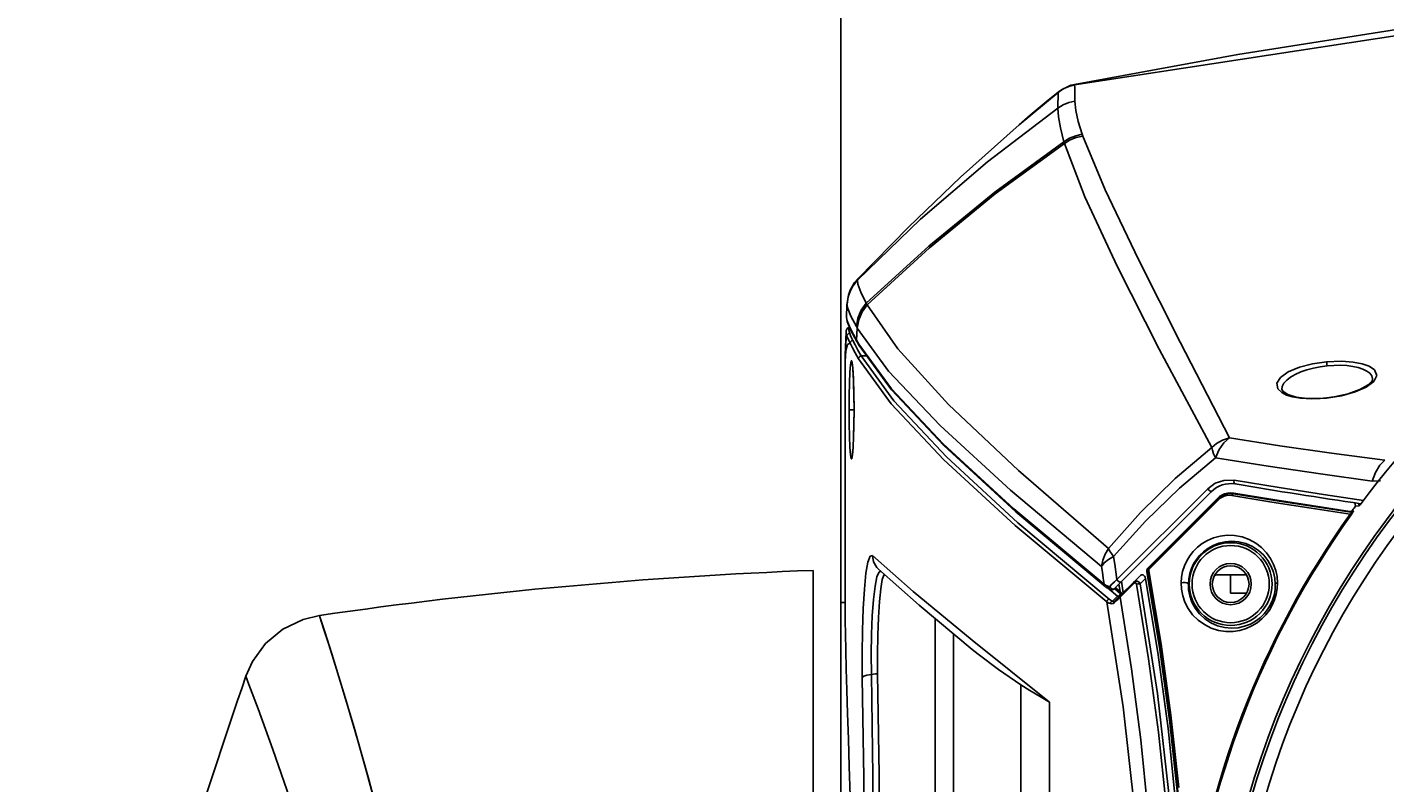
# Model space of a CAD drawing. Header units: inches. Extents: x 0 to 420, y 0 to 297.
# Tile 38 of 90: x 56 to 82, y 226 to 240. Entities that reach past the tile are written whole.
import ezdxf

# ---------------------------------------------------------------- set-up
doc = ezdxf.new("R2010")
doc.units = ezdxf.units.IN
doc.header["$LTSCALE"] = 23.1
doc.header["$MEASUREMENT"] = 0
doc.layers.get('0').update_dxf_attribs({"linetype": 'CONTINUOUS'})
doc.layers.add('AXES', color=7, linetype='CONTINUOUS')
doc.layers.add('DIM_PILOTEES', color=7, linetype='CONTINUOUS')
doc.styles.add('TEXTSTYLE_2', font='txt', dxfattribs={"width": 0.7})
doc.dimstyles.new('DIMSTYLE_1', dxfattribs={"dimtxt": 0.18, "dimasz": 3.5, "dimexe": 2, "dimexo": 0, "dimgap": 0.045, "dimtad": 1, "dimzin": 4, "dimdsep": 46, "dimtxsty": 'TEXTSTYLE_2', "dimblk": '_FILLED', "dimblk1": '_FILLED', "dimblk2": '_FILLED', "dimcen": 0.09, "dimazin": 1, "dimtp": 0.003937, "dimtm": 0.003937, "dimtfac": 1, "dimtdec": 0, "dimtofl": 0, "dimtmove": 0, "dimatfit": 3, "dimldrblk": '_FILLED', "dimfxl": 1, "dimtolj": 1, "dimtzin": 4, "dimarcsym": 0})

# ---------------------------------------------------------------- blocks, each defined once
blk = doc.blocks.new('_FILLED')
at = {"color": 0, "linetype": 'ByBlock'}
blk.add_solid([(0, 0), (-1, 0.142857), (-1, -0.142857)], dxfattribs=at)
blk = doc.blocks.new('*D1')
at = {"layer": 'DIM_PILOTEES', "color": 2, "linetype": 'Continuous'}
for p, q in [((43.619442, 240.74872), (41.664442, 240.74872)), ((94.359528, 240.74872), (43.619442, 240.74872)), ((43.664442, 240.74872), (43.664442, 196.682161)), ((43.664442, 152.615601), (43.664442, 196.682161)), ((43.619442, 152.615601), (41.664442, 152.615601)), ((92.032506, 152.615601), (43.619442, 152.615601))]:
    blk.add_line(p, q, dxfattribs=at)
at = {"layer": 'DIM_PILOTEES', "color": 2, "linetype": 'Continuous', "xscale": 3.5, "yscale": 3.5, "zscale": 3.5}
for p, rotation in [((43.664442, 240.74872), 90), ((43.664442, 152.615601), 270)]:
    blk.add_blockref('_FILLED', p, dxfattribs=dict(at, rotation=rotation))
blk = doc.blocks.new('*D3')
at = {"layer": 'DIM_PILOTEES', "color": 2, "linetype": 'Continuous'}
for p, q in [((71.488, 257.145954), (71.488, 259.100954)), ((117.218, 257.145954), (117.218, 259.100954)), ((71.488, 227.653605), (71.488, 257.145954)), ((71.488, 257.100954), (94.353, 257.100954)), ((117.218, 257.100954), (94.353, 257.100954)), ((117.218, 229.183605), (117.218, 257.145954))]:
    blk.add_line(p, q, dxfattribs=at)
at = {"layer": 'DIM_PILOTEES', "color": 2, "linetype": 'Continuous', "xscale": 3.5, "yscale": 3.5, "zscale": 3.5, "rotation": 180}
blk.add_blockref('_FILLED', (71.488, 257.100954), dxfattribs=at)
at = {"layer": 'DIM_PILOTEES', "color": 2, "linetype": 'Continuous', "xscale": 3.5, "yscale": 3.5, "zscale": 3.5}
blk.add_blockref('_FILLED', (117.218, 257.100954), dxfattribs=at)
blk = doc.blocks.new('neu')
at = {"color": 3, "linetype": 'Continuous'}
for p, q in [((81.960775, 239.715831), (75.821933, 238.776767)), ((82.415799, 239.899264), (78.84609, 239.342011)), ((78.84609, 239.342011), (75.822302, 238.786035)), ((75.518051, 238.63715), (75.610955, 238.700231)), ((75.518118, 238.63784), (75.611163, 238.701044)), ((75.755118, 238.769509), (75.576891, 238.686548)), ((75.610955, 238.700231), (75.713087, 238.747203)), ((75.611163, 238.701044), (75.71335, 238.748044)), ((75.713087, 238.747203), (75.821931, 238.776775)), ((75.71335, 238.748044), (75.821892, 238.777557)), ((75.822204, 238.786045), (75.755118, 238.769509)), ((75.823697, 238.723303), (75.821805, 238.776746)), ((75.822202, 238.786044), (75.821887, 238.777565)), ((75.821892, 238.777557), (75.821931, 238.776775)), ((75.825363, 238.622272), (75.823697, 238.723303)), ((74.794781, 238.036542), (75.518097, 238.637833)), ((75.297193, 238.461393), (75.001197, 238.212873)), ((75.518407, 238.643688), (75.297193, 238.461393)), ((75.518075, 238.637162), (75.511699, 238.343208)), ((75.518118, 238.63784), (75.518051, 238.63715)), ((75.518407, 238.643688), (75.518095, 238.637832)), ((75.576891, 238.686548), (75.518445, 238.643719)), ((75.608618, 238.404243), (75.714585, 238.448217)), ((75.714585, 238.448217), (75.826688, 238.473824)), ((75.826786, 238.473837), (75.825363, 238.622272)), ((75.826688, 238.473824), (75.842905, 238.302291)), ((74.207771, 237.350361), (75.511444, 238.343026)), ((75.001197, 238.212873), (74.793767, 238.03567)), ((75.511444, 238.343026), (75.52112, 238.181939)), ((75.511575, 238.343117), (75.608618, 238.404243)), ((75.842905, 238.302291), (75.888583, 238.097633)), ((74.793767, 238.03567), (73.707847, 237.06545)), ((75.52112, 238.181939), (75.55754, 237.977033)), ((75.55754, 237.977033), (75.624864, 237.722676)), ((75.888583, 238.097633), (75.962845, 237.85992)), ((75.624864, 237.722676), (74.343954, 236.790489)), ((75.624855, 237.722673), (75.728412, 237.788363)), ((75.624858, 237.722673), (75.635107, 237.688653)), ((75.635107, 237.688653), (75.739066, 237.754758)), ((75.728412, 237.788363), (75.84223, 237.834633)), ((75.739066, 237.754758), (75.853344, 237.801267)), ((75.84223, 237.834633), (75.962944, 237.859931)), ((75.853344, 237.801267), (75.97459, 237.826638)), ((75.97459, 237.826638), (75.962895, 237.859926)), ((75.97459, 237.826638), (76.388888, 236.828385)), ((75.635107, 237.688653), (74.352479, 236.754295)), ((75.635107, 237.688652), (76.011376, 236.70154)), ((72.967107, 236.286328), (74.207771, 237.350361)), ((73.707847, 237.06545), (72.744358, 236.141786)), ((74.343954, 236.790489), (73.119476, 235.789863)), ((74.352479, 236.754295), (73.132773, 235.75683)), ((76.011376, 236.70154), (76.609226, 235.417626)), ((76.388888, 236.828385), (77.005381, 235.537253)), ((71.797542, 235.159188), (72.967107, 236.286328)), ((72.744358, 236.141786), (71.806157, 235.183167)), ((73.119476, 235.789863), (71.962221, 234.73087)), ((73.132773, 235.75683), (71.978578, 234.700173)), ((77.005381, 235.537253), (77.775304, 234.006998)), ((71.806127, 235.183132), (71.747241, 235.112362)), ((71.79797, 235.161404), (71.806118, 235.183126)), ((71.806118, 235.183126), (71.806157, 235.183167)), ((76.609226, 235.417626), (77.39148, 233.876972)), ((71.697769, 235.027289), (71.630116, 234.865637)), ((71.667058, 234.971408), (71.634135, 234.879932)), ((71.698297, 235.029503), (71.634138, 234.879917)), ((71.747241, 235.112362), (71.667058, 234.971408)), ((71.797537, 235.159178), (71.697769, 235.027289)), ((71.797913, 235.161336), (71.698297, 235.029503)), ((71.797537, 235.159178), (71.797913, 235.161336)), ((71.797542, 235.159188), (71.808608, 235.079697)), ((71.808608, 235.079697), (71.86352, 234.936904)), ((71.86352, 234.936904), (71.962222, 234.730869)), ((71.604924, 234.69821), (71.596965, 234.470105)), ((71.604921, 234.698117), (71.618002, 234.630402)), ((71.611531, 234.77474), (71.604922, 234.698225)), ((71.606419, 234.709929), (71.604924, 234.69821)), ((71.625824, 234.849139), (71.606436, 234.709928)), ((71.625791, 234.84901), (71.611531, 234.77474)), ((71.630116, 234.865637), (71.625824, 234.849139)), ((71.634138, 234.879917), (71.630792, 234.868109)), ((71.962261, 234.730902), (71.867269, 234.602133)), ((71.974271, 234.708142), (71.879535, 234.579503)), ((71.978555, 234.700147), (71.883908, 234.571559)), ((71.966164, 234.723197), (71.962261, 234.730902)), ((71.97036, 234.715813), (71.966164, 234.723197)), ((71.974271, 234.708142), (71.97036, 234.715813)), ((71.978555, 234.700147), (71.974269, 234.708145)), ((72.545653, 233.886542), (71.978554, 234.700147)), ((71.596928, 234.464858), (71.610311, 234.389838)), ((71.596935, 234.464681), (71.596965, 234.470105)), ((71.609975, 234.400525), (71.596935, 234.464681)), ((71.618002, 234.630402), (71.676037, 234.491789)), ((71.676037, 234.491789), (71.778922, 234.2959)), ((71.804917, 234.454646), (71.778919, 234.2959)), ((71.817347, 234.432267), (71.791375, 234.273821)), ((71.821772, 234.424406), (71.795807, 234.266059)), ((71.867269, 234.602133), (71.804917, 234.454646)), ((71.879535, 234.579503), (71.817347, 234.432267)), ((71.883908, 234.571559), (71.821772, 234.424406)), ((71.672031, 234.253382), (71.609975, 234.400525)), ((71.610311, 234.389838), (71.673206, 234.237289)), ((71.783441, 234.045715), (71.672031, 234.253382)), ((71.673206, 234.237289), (71.79, 234.018652)), ((71.791375, 234.273821), (71.778919, 234.2959)), ((71.791381, 234.273821), (71.783441, 234.045715)), ((71.795807, 234.266059), (71.79137, 234.273817)), ((71.795798, 234.265887), (72.375737, 233.471518)), ((71.789967, 234.01871), (71.783421, 234.045767)), ((71.783421, 234.045767), (71.811068, 233.997616)), ((71.789967, 234.01871), (71.801074, 233.999292)), ((71.808844, 233.999908), (71.79, 234.018652)), ((71.801074, 233.999292), (71.821166, 233.964376)), ((71.811068, 233.997616), (71.825518, 233.972643)), ((71.821166, 233.964376), (71.832213, 233.945285)), ((71.832194, 233.945317), (71.825518, 233.972643)), ((71.825518, 233.972643), (72.42774, 233.145123)), ((71.832194, 233.945317), (72.427599, 233.124271)), ((77.775304, 234.006998), (78.691633, 232.232569)), ((73.488303, 232.85453), (72.545653, 233.886542)), ((77.39148, 233.876972), (78.361829, 232.058419)), ((72.375737, 233.471518), (73.331215, 232.461476)), ((79.781335, 233.455537), (79.637054, 233.353049)), ((79.985641, 233.542191), (79.781335, 233.455537)), ((79.911016, 233.409998), (80.013546, 233.455588)), ((80.226428, 233.605925), (79.985641, 233.542191)), ((80.013546, 233.455588), (80.126666, 233.494673)), ((80.126666, 233.494673), (80.247189, 233.526638)), ((80.49063, 233.644773), (80.226428, 233.605925)), ((80.247189, 233.526638), (80.371985, 233.551096)), ((80.371985, 233.551096), (80.498, 233.567862)), ((80.768221, 233.655317), (80.49063, 233.644773)), ((80.49237, 233.627175), (80.49063, 233.644773)), ((80.494961, 233.600126), (80.49237, 233.627175)), ((80.498, 233.567862), (80.494961, 233.600126)), ((80.498, 233.567862), (80.623311, 233.576982)), ((80.623311, 233.576982), (80.746205, 233.578438)), ((80.746205, 233.578438), (80.864146, 233.572169)), ((80.985002, 233.639492), (80.768221, 233.655317)), ((80.864146, 233.572169), (80.974571, 233.558216)), ((80.974571, 233.558216), (81.074953, 233.536724)), ((81.14983, 233.607552), (80.985002, 233.639492)), ((81.074953, 233.536724), (81.16286, 233.507924)), ((81.279282, 233.561198), (81.14983, 233.607552)), ((81.16286, 233.507924), (81.235855, 233.472162)), ((81.235855, 233.472162), (81.291432, 233.430027)), ((81.377159, 233.494507), (81.279282, 233.561198)), ((81.291432, 233.430027), (81.327356, 233.382366)), ((81.419948, 233.39001), (81.377159, 233.494507)), ((79.637054, 233.353049), (79.570401, 233.247002)), ((79.570401, 233.247002), (79.585406, 233.145597)), ((79.66038, 233.133172), (79.668337, 233.186623)), ((79.668337, 233.186623), (79.698686, 233.245377)), ((79.698686, 233.245377), (79.750678, 233.303424)), ((79.750678, 233.303424), (79.822368, 233.358854)), ((79.822368, 233.358854), (79.911016, 233.409998)), ((81.017991, 233.084138), (81.22523, 233.175542)), ((81.261894, 233.215985), (81.108418, 233.128845)), ((81.22523, 233.175542), (81.365895, 233.281379)), ((81.333502, 233.290888), (81.261894, 233.215985)), ((81.327356, 233.382366), (81.341879, 233.330324)), ((81.341781, 233.31243), (81.333502, 233.290888)), ((81.342059, 233.317564), (81.341781, 233.312444)), ((81.341879, 233.330324), (81.342059, 233.317564)), ((81.365895, 233.281379), (81.419948, 233.39001)), ((72.427599, 233.124271), (73.396464, 232.090112)), ((72.42774, 233.145123), (73.388382, 232.122284)), ((79.585406, 233.145597), (79.6584, 233.073276)), ((79.6584, 233.073276), (79.749747, 233.027165)), ((79.66041, 233.132368), (79.66038, 233.133172)), ((79.682801, 233.090859), (79.66041, 233.13238)), ((79.769828, 233.035679), (79.682801, 233.090859)), ((79.749747, 233.027165), (79.85952, 232.993565)), ((79.923834, 232.989513), (79.769828, 233.035679)), ((79.85952, 232.993565), (80.003801, 232.9684)), ((80.130974, 232.964475), (79.923834, 232.989513)), ((80.003801, 232.9684), (80.212374, 232.955718)), ((80.372173, 232.965483), (80.130974, 232.964475)), ((80.212374, 232.955718), (80.489547, 232.969663)), ((80.489089, 232.975045), (80.372173, 232.965483)), ((80.629939, 232.99388), (80.489089, 232.975045)), ((80.489089, 232.975045), (80.489547, 232.969663)), ((80.489547, 232.969663), (80.766596, 233.014034)), ((80.888062, 233.050496), (80.629939, 232.99388)), ((80.766596, 233.014034), (81.017991, 233.084138)), ((81.108418, 233.128845), (80.888062, 233.050496)), ((74.781211, 231.62959), (73.488303, 232.85453)), ((73.331215, 232.461476), (74.63697, 231.262391)), ((78.453527, 232.12983), (78.563998, 232.189944)), ((78.563998, 232.189944), (78.691629, 232.232568)), ((78.587342, 232.142036), (78.691629, 232.232568)), ((79.62261, 232.089124), (78.691606, 232.232621)), ((73.388382, 232.122284), (74.694791, 230.918938)), ((73.396464, 232.090112), (74.730291, 230.861372)), ((77.683818, 231.479198), (78.361834, 232.058415)), ((78.361829, 232.058419), (78.453527, 232.12983)), ((78.361834, 232.058415), (78.373969, 232.003599)), ((78.373969, 232.003599), (78.396633, 231.939241)), ((78.396633, 231.939241), (78.429375, 231.866742)), ((78.429375, 231.866742), (78.498192, 232.017372)), ((78.498192, 232.017372), (78.587342, 232.142036)), ((80.582591, 231.950828), (79.62261, 232.089124)), ((81.569444, 231.818394), (80.582591, 231.950828)), ((77.764149, 231.303039), (78.429467, 231.866807)), ((78.429467, 231.866807), (79.408502, 231.709703)), ((79.408502, 231.709703), (80.379714, 231.565619)), ((81.398028, 231.595027), (81.477691, 231.726468)), ((81.477691, 231.726468), (81.569439, 231.818446)), ((76.448436, 230.184754), (74.781211, 231.62959)), ((77.045077, 230.853639), (77.683818, 231.479198)), ((78.428954, 231.393057), (78.58699, 231.44628)), ((78.58699, 231.44628), (78.777756, 231.447314)), ((78.773581, 231.4147), (78.77771, 231.447321)), ((78.781917, 231.389095), (78.773581, 231.4147)), ((79.610043, 231.311379), (78.777756, 231.447314)), ((80.379714, 231.565619), (81.336446, 231.434085)), ((81.336446, 231.434085), (81.481167, 231.439948)), ((81.336492, 231.434086), (81.398028, 231.595027)), ((81.481167, 231.439948), (81.491288, 231.443564)), ((74.63697, 231.262391), (76.320101, 229.852872)), ((76.553079, 229.437175), (78.352376, 231.236471)), ((78.287963, 231.290352), (76.606428, 229.608817)), ((77.134788, 230.692391), (77.764149, 231.303039)), ((78.287963, 231.290352), (78.428954, 231.393057)), ((78.305036, 231.270208), (78.287963, 231.290352)), ((78.325404, 231.251029), (78.305036, 231.270208)), ((78.34297, 231.238477), (78.325404, 231.251029)), ((78.352376, 231.236471), (78.34297, 231.238477)), ((78.796808, 231.378914), (78.781917, 231.389095)), ((80.433244, 231.182678), (79.610043, 231.311379)), ((81.174369, 231.071561), (80.433244, 231.182678)), ((74.694791, 230.918938), (76.369081, 229.520477)), ((81.087188, 231.007562), (81.096285, 230.97476)), ((74.730291, 230.861372), (76.385344, 229.478944)), ((76.448432, 230.184757), (77.045077, 230.853639)), ((76.544346, 230.037241), (77.134788, 230.692391)), ((76.386973, 230.080899), (76.448432, 230.184757)), ((76.448432, 230.184757), (76.47057, 230.141759)), ((76.320101, 229.852872), (76.343744, 229.969094)), ((76.320101, 229.852872), (76.372424, 229.918494)), ((76.343744, 229.969094), (76.386973, 230.080899)), ((76.372424, 229.918494), (76.448016, 229.980712)), ((76.448016, 229.980712), (76.544343, 230.037226)), ((76.47057, 230.141759), (76.502719, 230.09227)), ((76.502719, 230.09227), (76.544343, 230.037226)), ((76.565476, 229.89492), (76.544346, 230.037241)), ((76.58617, 229.752112), (76.565476, 229.89492)), ((76.320101, 229.852872), (76.336666, 229.742608)), ((76.336666, 229.742608), (76.352994, 229.631808)), ((76.606428, 229.608817), (76.58617, 229.752112)), ((76.352994, 229.631808), (76.369081, 229.520477)), ((76.373908, 229.492976), (76.369081, 229.520477)), ((76.369081, 229.520477), (76.394029, 229.505354)), ((76.385263, 229.479009), (76.373908, 229.492976)), ((76.385263, 229.479009), (76.400157, 229.467695)), ((76.385338, 229.478949), (76.385263, 229.479009)), ((76.392131, 229.474471), (76.385338, 229.478949)), ((76.417293, 229.469432), (76.392131, 229.474471)), ((76.394029, 229.505354), (76.422839, 229.490871)), ((76.400157, 229.467695), (76.468567, 229.427314)), ((76.417293, 229.469432), (76.441067, 229.452173)), ((76.422839, 229.490871), (76.45516, 229.477144)), ((76.441067, 229.452173), (76.468193, 229.435779)), ((76.456304, 229.446307), (76.45516, 229.477144)), ((76.462147, 229.475856), (76.45516, 229.477144)), ((76.472729, 229.425519), (76.456304, 229.446307)), ((76.469024, 229.477421), (76.462147, 229.475856)), ((76.468567, 229.427314), (76.476297, 229.423576)), ((76.475414, 229.481867), (76.469024, 229.477421)), ((76.476288, 229.42358), (76.472729, 229.425519)), ((76.475415, 229.481867), (76.514221, 229.519803)), ((76.487933, 229.457122), (76.475415, 229.481867)), ((76.4767, 229.423387), (76.476288, 229.42358)), ((76.4767, 229.423387), (76.509524, 229.417106)), ((76.498174, 229.420395), (76.4767, 229.423387)), ((76.509908, 229.43803), (76.487933, 229.457122)), ((76.498174, 229.420395), (76.518329, 229.419689)), ((76.509524, 229.417106), (76.546382, 229.431257)), ((76.534214, 229.43049), (76.509908, 229.43803)), ((76.514221, 229.519803), (76.558317, 229.562535)), ((76.518329, 229.419689), (76.537054, 229.425498)), ((76.552899, 229.436997), (76.534214, 229.43049)), ((76.537054, 229.425498), (76.553079, 229.437175)), ((76.546382, 229.431257), (76.552898, 229.436997)), ((76.553079, 229.437175), (76.552899, 229.436997)), ((76.558317, 229.562535), (76.606428, 229.608817)), ((76.623951, 229.586408), (76.606428, 229.608817)), ((76.645477, 229.567383), (76.623951, 229.586408)), ((76.663399, 229.557448), (76.645477, 229.567383)), ((76.673808, 229.557904), (76.663399, 229.557448))]:
    blk.add_line(p, q, dxfattribs=at)
at = {"color": 7, "linetype": 'Continuous'}
for p, q in [((71.587456, 234.198008), (71.577641, 233.916909)), ((71.587534, 234.199917), (71.587454, 234.198006)), ((71.587456, 234.198006), (71.587626, 234.187893)), ((71.58933, 234.215666), (71.587534, 234.199917)), ((71.587626, 234.187893), (71.592275, 234.1579)), ((71.591699, 234.225632), (71.58933, 234.215666)), ((71.600442, 234.247976), (71.59163, 234.225395)), ((71.59163, 234.225394), (71.591699, 234.225632)), ((71.591699, 234.225632), (71.59676, 234.23727)), ((71.59676, 234.23727), (71.615017, 234.255362)), ((71.621258, 234.27263), (71.600442, 234.247976)), ((71.615017, 234.255362), (71.640608, 234.262258)), ((71.6544, 234.2836), (71.621258, 234.27263)), ((71.638495, 234.238904), (71.640626, 234.262225)), ((71.643249, 234.20702), (71.638495, 234.238904)), ((71.640626, 234.262225), (71.645019, 234.274117)), ((71.654922, 234.166493), (71.643249, 234.20702)), ((71.645019, 234.274117), (71.649831, 234.281233)), ((71.649831, 234.281233), (71.654262, 234.283237)), ((71.579245, 233.952856), (71.577641, 233.916909)), ((71.58846, 234.049391), (71.579245, 233.952856)), ((71.583004, 233.852044), (71.612282, 233.964835)), ((71.603936, 234.117479), (71.58846, 234.049391)), ((71.592275, 234.1579), (71.603936, 234.117479)), ((71.603928, 234.117464), (71.618269, 234.07934)), ((71.603934, 234.117482), (71.611045, 234.141638)), ((71.611045, 234.141638), (71.629295, 234.159703)), ((71.612282, 233.964835), (71.661004, 233.987961)), ((71.618269, 234.07934), (71.637437, 234.036165)), ((71.629295, 234.159703), (71.654873, 234.166612)), ((71.637437, 234.036165), (71.660992, 233.98796)), ((71.669257, 234.129182), (71.654922, 234.166493)), ((71.660997, 233.987979), (71.667562, 234.012766)), ((71.661004, 233.987961), (71.704841, 233.904518)), ((71.667562, 234.012766), (71.685855, 234.031528)), ((71.688291, 234.086574), (71.669257, 234.129182)), ((71.685855, 234.031528), (71.711949, 234.038794)), ((71.712102, 234.038522), (71.688291, 234.086574)), ((71.75578, 233.955258), (71.712102, 234.038522)), ((71.808374, 233.859516), (71.75578, 233.955258)), ((71.573007, 233.65004), (71.583004, 233.852044)), ((71.573867, 233.763675), (71.573016, 233.659753)), ((71.577638, 233.916895), (71.573867, 233.763675)), ((71.704841, 233.904518), (71.757473, 233.808856)), ((71.757473, 233.808856), (71.818871, 233.700972)), ((71.869728, 233.751596), (71.808374, 233.859516)), ((71.818859, 233.700996), (71.825505, 233.725608)), ((71.818871, 233.700972), (72.423732, 232.867548)), ((71.825505, 233.725608), (71.84376, 233.744274)), ((71.84376, 233.744274), (71.869725, 233.751596)), ((72.473363, 232.91897), (71.869725, 233.751596)), ((71.869725, 233.751596), (71.972676, 233.751596)), ((71.573016, 233.659743), (71.573002, 228.84473)), ((71.651119, 233.251447), (71.65831, 233.448995)), ((71.65831, 233.448995), (71.66804, 233.590425)), ((71.66804, 233.590425), (71.679899, 233.663865)), ((71.679899, 233.663865), (71.692919, 233.661663)), ((71.692919, 233.661663), (71.706042, 233.584779)), ((71.698459, 233.62533), (71.700105, 233.61768)), ((71.698522, 233.62512), (71.698459, 233.62533)), ((71.700105, 233.61768), (71.703104, 233.599229)), ((71.703104, 233.599229), (71.706663, 233.57109)), ((71.706042, 233.584779), (71.717843, 233.442854)), ((71.706663, 233.57109), (71.710547, 233.532711)), ((71.710547, 233.532711), (71.714641, 233.482887)), ((71.714641, 233.482887), (71.718832, 233.420187)), ((71.717843, 233.442854), (71.727325, 233.247472)), ((71.718832, 233.420187), (71.723004, 233.342813)), ((71.646701, 233.012073), (71.651119, 233.251447)), ((71.723004, 233.342813), (71.727006, 233.248576)), ((71.727006, 233.248576), (71.730622, 233.134981)), ((71.727325, 233.247472), (71.733559, 233.011174)), ((71.645232, 232.753605), (71.646701, 233.012073)), ((71.730622, 233.134981), (71.733536, 232.999402)), ((71.733536, 232.999402), (71.735286, 232.839245)), ((71.733559, 233.011174), (71.735731, 232.753605)), ((73.448251, 231.879353), (72.473363, 232.91897)), ((71.646711, 232.49423), (71.645232, 232.753605)), ((71.645232, 232.753605), (71.735731, 232.753605)), ((71.735731, 232.753605), (71.733541, 232.494968)), ((71.735339, 232.67811), (71.733889, 232.530422)), ((71.735286, 232.839245), (71.735524, 232.753605)), ((71.735524, 232.753605), (71.735339, 232.67811)), ((72.423732, 232.867548), (73.399979, 231.827615)), ((71.733889, 232.530422), (71.731397, 232.402536)), ((73.399979, 231.827615), (74.722632, 230.609643)), ((74.770209, 230.660805), (73.448251, 231.879353)), ((78.562306, 231.165549), (78.482325, 231.106658)), ((78.551164, 231.174861), (78.508846, 231.14773)), ((78.598878, 231.196122), (78.551164, 231.174861)), ((78.555366, 231.136511), (78.594852, 231.153964)), ((78.652643, 231.197156), (78.562306, 231.165549)), ((78.594852, 231.153964), (78.638276, 231.165404)), ((78.651674, 231.210274), (78.598878, 231.196122)), ((78.638276, 231.165404), (78.684631, 231.169712)), ((78.708632, 231.215818), (78.651674, 231.210274)), ((78.757495, 231.200275), (78.652643, 231.197156)), ((78.684631, 231.169712), (78.732688, 231.165961)), ((78.769295, 231.211192), (78.708632, 231.215818)), ((78.741552, 231.183927), (78.732597, 231.165968)), ((78.732688, 231.165961), (79.473323, 231.045052)), ((78.753773, 231.195557), (78.741552, 231.183927)), ((78.767169, 231.198855), (78.753773, 231.195557)), ((78.766997, 231.198883), (78.757495, 231.200275)), ((78.767001, 231.198881), (78.768875, 231.211225)), ((79.530761, 231.074327), (78.767001, 231.198881)), ((79.494326, 231.092496), (78.768875, 231.211225)), ((77.182902, 229.826581), (78.472584, 231.116263)), ((78.482325, 231.106658), (77.197903, 229.821832)), ((77.204035, 229.801341), (78.490618, 231.088326)), ((78.508846, 231.14773), (78.472584, 231.116263)), ((78.482325, 231.106658), (78.472584, 231.116263)), ((78.482325, 231.106658), (78.482242, 231.102959)), ((78.482242, 231.102959), (78.485082, 231.09668)), ((78.485082, 231.09668), (78.49061, 231.088336)), ((78.490618, 231.088326), (78.520487, 231.114223)), ((78.520487, 231.114223), (78.555366, 231.136511)), ((79.473323, 231.045052), (80.206256, 230.9299)), ((80.212821, 230.979166), (79.494326, 231.092496)), ((80.257041, 230.960286), (79.530761, 231.074327)), ((80.206256, 230.9299), (80.928625, 230.820501)), ((80.921596, 230.871418), (80.212821, 230.979166)), ((80.940991, 230.856723), (80.257041, 230.960286)), ((81.027993, 230.970209), (81.011183, 231.030566)), ((81.027993, 230.970209), (81.091559, 230.973449)), ((81.091559, 230.973449), (81.09798, 230.979281)), ((81.09798, 230.979281), (81.111429, 230.995321)), ((81.111429, 230.995321), (81.12995, 231.019421)), ((76.464698, 229.244572), (74.770209, 230.660805)), ((80.921596, 230.871418), (80.940991, 230.856723)), ((80.936956, 230.87135), (80.921597, 230.871428)), ((80.942721, 230.834534), (80.928622, 230.820501)), ((80.946292, 230.807861), (80.928639, 230.820521)), ((80.950584, 230.875235), (80.936956, 230.87135)), ((80.959221, 230.857766), (80.940992, 230.856732)), ((80.940995, 230.856731), (80.948187, 230.852653)), ((80.948921, 230.845459), (80.942721, 230.834534)), ((80.946292, 230.807861), (80.965785, 230.835835)), ((80.948187, 230.852653), (80.948921, 230.845459)), ((80.961793, 230.882113), (80.950584, 230.875235)), ((80.975697, 230.865009), (80.959221, 230.857766)), ((80.970402, 230.891227), (80.961793, 230.882113)), ((80.965785, 230.835835), (80.979308, 230.856797)), ((80.970402, 230.891227), (80.988587, 230.877446)), ((80.988587, 230.877446), (80.975697, 230.865009)), ((80.979308, 230.856797), (80.987214, 230.871123)), ((80.987214, 230.871123), (80.988659, 230.877545)), ((74.722632, 230.609643), (76.41634, 229.195326)), ((78.520101, 230.413885), (78.397702, 230.38126)), ((78.651008, 230.429095), (78.520101, 230.413885)), ((78.787212, 230.424386), (78.651008, 230.429095)), ((78.924146, 230.398183), (78.787212, 230.424386)), ((79.056622, 230.350405), (78.924146, 230.398183)), ((78.097106, 230.206153), (78.020239, 230.129454)), ((78.18567, 230.27498), (78.097106, 230.206153)), ((78.285944, 230.334083), (78.18567, 230.27498)), ((78.209744, 230.123463), (78.292351, 230.185632)), ((78.397702, 230.38126), (78.285944, 230.334083)), ((78.292351, 230.185632), (78.386518, 230.238774)), ((78.386518, 230.238774), (78.492218, 230.280507)), ((78.492218, 230.280507), (78.608461, 230.307877)), ((78.608461, 230.307877), (78.733128, 230.317789)), ((78.733128, 230.317789), (78.862484, 230.307548)), ((78.862484, 230.307548), (78.991694, 230.275605)), ((78.991694, 230.275605), (79.115112, 230.222159)), ((79.179056, 230.282977), (79.056622, 230.350405)), ((79.115112, 230.222159), (79.227572, 230.149189)), ((79.287202, 230.199329), (79.179056, 230.282977)), ((79.227572, 230.149189), (79.324817, 230.060255)), ((79.378634, 230.103431), (79.287202, 230.199329)), ((77.900053, 229.956585), (77.856006, 229.860605)), ((77.95475, 230.046165), (77.900053, 229.956585)), ((78.020239, 230.129454), (77.95475, 230.046165)), ((77.986581, 229.811627), (78.027247, 229.897977)), ((78.027247, 229.897977), (78.077753, 229.978791)), ((78.077753, 229.978791), (78.138385, 230.054108)), ((78.138385, 230.054108), (78.209744, 230.123463)), ((79.324817, 230.060255), (79.40422, 229.959723)), ((79.452455, 229.999079), (79.378634, 230.103431)), ((79.40422, 229.959723), (79.464649, 229.852273)), ((79.508921, 229.889245), (79.452455, 229.999079)), ((77.033635, 229.677315), (76.563408, 229.207087)), ((77.033635, 229.677315), (77.046514, 229.687627)), ((77.046514, 229.687627), (77.060293, 229.693877)), ((77.060293, 229.693877), (77.074795, 229.695864)), ((77.074795, 229.695864), (77.089597, 229.693112)), ((77.089597, 229.693112), (77.10426, 229.684961)), ((77.10426, 229.684961), (77.117782, 229.670879)), ((77.117782, 229.670879), (77.128864, 229.650875)), ((77.128864, 229.650875), (77.136192, 229.625487)), ((77.159676, 229.780529), (77.16772, 229.805703)), ((77.160153, 229.753258), (77.159676, 229.780529)), ((77.160153, 229.753258), (77.174894, 229.7486)), ((77.160153, 229.753257), (77.394066, 228.357253)), ((77.16772, 229.805703), (77.182901, 229.826581)), ((77.182512, 229.800326), (77.174604, 229.77524)), ((77.174604, 229.77524), (77.174894, 229.7486)), ((77.174894, 229.748599), (77.176738, 229.75659)), ((77.174894, 229.7486), (77.258438, 229.277805)), ((77.176738, 229.75659), (77.183592, 229.76464)), ((77.197902, 229.821832), (77.182512, 229.800326)), ((77.182901, 229.826581), (77.197902, 229.821832)), ((77.183592, 229.76464), (77.194916, 229.771965)), ((77.194699, 229.782684), (77.197858, 229.792786)), ((77.194916, 229.771964), (77.194699, 229.782684)), ((77.422752, 228.412039), (77.194916, 229.771964)), ((77.197901, 229.821831), (77.197006, 229.81735)), ((77.197006, 229.81735), (77.199083, 229.810359)), ((77.197858, 229.792786), (77.204035, 229.801341)), ((77.199083, 229.810359), (77.204035, 229.801341)), ((77.803025, 229.654597), (77.795286, 229.548177)), ((77.823402, 229.759345), (77.803025, 229.654597)), ((77.856006, 229.860605), (77.823402, 229.759345)), ((77.93662, 229.623757), (77.956132, 229.720026)), ((77.956132, 229.720026), (77.986581, 229.811627)), ((79.0053, 229.693605), (78.458, 229.693605)), ((78.713, 229.693605), (78.713, 229.353605)), ((79.464649, 229.852273), (79.506536, 229.741759)), ((79.506536, 229.741759), (79.531075, 229.631276)), ((79.548681, 229.776343), (79.508921, 229.889245)), ((79.572559, 229.662203), (79.548681, 229.776343)), ((79.581335, 229.548177), (79.572559, 229.662203)), ((76.463525, 229.43029), (76.618851, 229.300633)), ((76.66723, 229.349896), (76.564292, 229.435893)), ((76.579682, 229.454619), (76.663661, 229.384089)), ((76.663661, 229.384088), (76.640614, 229.52471)), ((76.663505, 229.280548), (76.925211, 229.542253)), ((76.691123, 229.575218), (76.703021, 229.491901)), ((76.703021, 229.491901), (76.720724, 229.364404)), ((76.918463, 229.558943), (76.919903, 229.563583)), ((76.920352, 229.551508), (76.918463, 229.558943)), ((76.919903, 229.563583), (76.949829, 229.580858)), ((76.92541, 229.541934), (76.920352, 229.551508)), ((76.925211, 229.542253), (76.937651, 229.549326)), ((76.937651, 229.549326), (76.949979, 229.547609)), ((76.949829, 229.580858), (76.98364, 229.58)), ((76.949979, 229.547609), (76.960296, 229.537844)), ((76.960296, 229.537844), (76.966467, 229.521418)), ((76.966467, 229.521418), (76.990266, 229.529496)), ((76.966467, 229.521418), (77.193557, 228.141306)), ((76.98364, 229.58), (77.015254, 229.561006)), ((76.990266, 229.529496), (77.016402, 229.531572)), ((77.015254, 229.561006), (77.037827, 229.526558)), ((77.016402, 229.531572), (77.037837, 229.526563)), ((77.037837, 229.526563), (77.136259, 229.62552)), ((77.357662, 227.497722), (77.037837, 229.526563)), ((77.369499, 228.211899), (77.136259, 229.62552)), ((77.831411, 229.552734), (77.795286, 229.548177)), ((77.795286, 229.548177), (77.801635, 229.4298)), ((77.801635, 229.4298), (77.824814, 229.308685)), ((77.868864, 229.55135), (77.831411, 229.552734)), ((77.899941, 229.545034), (77.868864, 229.55135)), ((77.920662, 229.535383), (77.899941, 229.545034)), ((77.928933, 229.523605), (77.920662, 229.535383)), ((77.928933, 229.523605), (77.93662, 229.623757)), ((77.934659, 229.415596), (77.928933, 229.523605)), ((77.956347, 229.303478), (77.934659, 229.415596)), ((79.534622, 229.420097), (79.516654, 229.320092)), ((79.531075, 229.631276), (79.539833, 229.523605)), ((79.539833, 229.523605), (79.534622, 229.420097)), ((79.539833, 229.523605), (79.545362, 229.533097)), ((79.545362, 229.533097), (79.559549, 229.541563)), ((79.558411, 229.335419), (79.576348, 229.441849)), ((79.559549, 229.541563), (79.581335, 229.548177)), ((79.576348, 229.441849), (79.581335, 229.548177)), ((71.488, 213.203605), (71.488, 229.183605)), ((73.92524, 228.481868), (72.833681, 229.387635)), ((76.41634, 229.195326), (76.423798, 229.218384)), ((76.41634, 229.195326), (76.720743, 227.249006)), ((76.41634, 229.195326), (76.435128, 229.183591)), ((76.423798, 229.218384), (76.441057, 229.236343)), ((76.435128, 229.183591), (76.456119, 229.172232)), ((76.441057, 229.236343), (76.464698, 229.244572)), ((76.456119, 229.172232), (76.479213, 229.161263)), ((76.482224, 229.231478), (76.464698, 229.244572)), ((76.479213, 229.161263), (76.487726, 229.182126)), ((76.479213, 229.161263), (76.50324, 229.155543)), ((76.502044, 229.218593), (76.482224, 229.231478)), ((76.487726, 229.182126), (76.503597, 229.198161)), ((76.524115, 229.205945), (76.502044, 229.218593)), ((76.50324, 229.155543), (76.534625, 229.162225)), ((76.503597, 229.198161), (76.524115, 229.205945)), ((76.618851, 229.300633), (76.524115, 229.205945)), ((76.533656, 229.198695), (76.524115, 229.205945)), ((76.547719, 229.197394), (76.533656, 229.198695)), ((76.534625, 229.162225), (76.560054, 229.180285)), ((76.563408, 229.207087), (76.547719, 229.197394)), ((76.558051, 229.190967), (76.559198, 229.200134)), ((76.560055, 229.180285), (76.558051, 229.190967)), ((76.559198, 229.200134), (76.563407, 229.207087)), ((76.560054, 229.180285), (76.591878, 229.211326)), ((76.591878, 229.211326), (76.626456, 229.24484)), ((76.618851, 229.300633), (76.641511, 229.308219)), ((76.635234, 229.298521), (76.618851, 229.300633)), ((76.626456, 229.24484), (76.663505, 229.280548)), ((76.650633, 229.301253), (76.635234, 229.298521)), ((76.641511, 229.308219), (76.659157, 229.325802)), ((76.664088, 229.30847), (76.650633, 229.301253)), ((76.657044, 229.297466), (76.65866, 229.302339)), ((76.658796, 229.28987), (76.657044, 229.297466)), ((76.663505, 229.280548), (76.658796, 229.28987)), ((76.659157, 229.325802), (76.66723, 229.349896)), ((76.876452, 227.952929), (76.663505, 229.280548)), ((76.669406, 229.317211), (76.663626, 229.307711)), ((76.67022, 229.347908), (76.663658, 229.384108)), ((76.674147, 229.317827), (76.663661, 229.384089)), ((76.663661, 229.384089), (76.704402, 229.351229)), ((76.668232, 229.349138), (76.66723, 229.349896)), ((76.669228, 229.348476), (76.668232, 229.349138)), ((76.67022, 229.347908), (76.669228, 229.348476)), ((76.67164, 229.330896), (76.669406, 229.317211)), ((76.67022, 229.347908), (76.67164, 229.330896)), ((77.258438, 229.277805), (77.339767, 228.789955)), ((77.824814, 229.308685), (77.866383, 229.187344)), ((77.866383, 229.187344), (77.927615, 229.068774)), ((77.995939, 229.190301), (77.956347, 229.303478)), ((78.054938, 229.079432), (77.995939, 229.190301)), ((78.713091, 229.353605), (79.005275, 229.353605)), ((79.486805, 229.224614), (79.445844, 229.134492)), ((79.484786, 229.132733), (79.527614, 229.231505)), ((79.516654, 229.320092), (79.486805, 229.224614)), ((79.527614, 229.231505), (79.558411, 229.335419)), ((72.944775, 229.132094), (73.924952, 228.314003)), ((77.927615, 229.068774), (78.008894, 228.957043)), ((78.008894, 228.957043), (78.109018, 228.856977)), ((78.133942, 228.975157), (78.054938, 229.079432)), ((78.231636, 228.882759), (78.133942, 228.975157)), ((79.258749, 228.900736), (79.174165, 228.83733)), ((79.33203, 228.972144), (79.258749, 228.900736)), ((79.290943, 228.877627), (79.366475, 228.955632)), ((79.394275, 229.050268), (79.33203, 228.972144)), ((79.366475, 228.955632), (79.431017, 229.040776)), ((79.445844, 229.134492), (79.394275, 229.050268)), ((79.431017, 229.040776), (79.484786, 229.132733)), ((73.237236, 228.887995), (73.237236, 221.771917)), ((77.339767, 228.789955), (77.42834, 228.218291)), ((78.109018, 228.856977), (78.225312, 228.773005)), ((78.225312, 228.773005), (78.353787, 228.70864)), ((78.344963, 228.807003), (78.231636, 228.882759)), ((78.469191, 228.75153), (78.344963, 228.807003)), ((78.353787, 228.70864), (78.489147, 228.666118)), ((78.598942, 228.718103), (78.469191, 228.75153)), ((78.489147, 228.666118), (78.625528, 228.645841)), ((78.728693, 228.706664), (78.598942, 228.718103)), ((78.625528, 228.645841), (78.758314, 228.646385)), ((78.853905, 228.715571), (78.728693, 228.706664)), ((78.758314, 228.646385), (78.883999, 228.665345)), ((78.9711, 228.742232), (78.853905, 228.715571)), ((78.883999, 228.665345), (79.000799, 228.700101)), ((79.078207, 228.783738), (78.9711, 228.742232)), ((79.000799, 228.700101), (79.107833, 228.74832)), ((79.174165, 228.83733), (79.078207, 228.783738)), ((79.107833, 228.74832), (79.204607, 228.808017)), ((79.204607, 228.808017), (79.290943, 228.877627)), ((73.579541, 228.602296), (73.579541, 221.756786)), ((75.354426, 227.337242), (73.92524, 228.481868)), ((77.604997, 227.091521), (77.422752, 228.412039)), ((74.032773, 228.227087), (73.924952, 228.314017)), ((74.413223, 227.939961), (74.032773, 228.227087)), ((77.193557, 228.141306), (77.37562, 226.781194)), ((77.552972, 226.844429), (77.369499, 228.211899)), ((77.394066, 228.357253), (77.579094, 227.008355)), ((77.42834, 228.218291), (77.525201, 227.531782)), ((74.827195, 227.658067), (74.413223, 227.939961)), ((77.048054, 226.636444), (76.876452, 227.952929)), ((74.827195, 221.551796), (74.827195, 227.658067)), ((74.99481, 227.553531), (74.827195, 227.658067)), ((75.170581, 227.446581), (74.99481, 227.553531)), ((75.354426, 227.337242), (75.170581, 227.446581)), ((77.584912, 225.482188), (77.357662, 227.497722)), ((77.525201, 227.531782), (77.583227, 227.080879)), ((75.354426, 227.337242), (75.354426, 222.077142)), ((76.720743, 227.249006), (76.936633, 225.312603)), ((77.579094, 227.008355), (77.726745, 225.637312)), ((77.583227, 227.080879), (77.644826, 226.559613)), ((77.751191, 225.754327), (77.604997, 227.091521)), ((77.37562, 226.781194), (77.516082, 225.433352)), ((77.694113, 225.496538), (77.552972, 226.844429))]:
    blk.add_line(p, q, dxfattribs=at)
for centre, radius in [((94.353, 221.193605), 15.917506), ((94.353, 221.193605), 15.86663), ((94.353, 221.193605), 15.625188), ((78.713, 229.523605), 0.766719), ((78.713, 229.523605), 0.71575), ((78.713, 229.523605), 0.3825), ((78.713, 229.523605), 0.34)]:
    blk.add_circle(centre, radius, dxfattribs=at)
for centre, radius, start, end in [((94.353, 221.193605), 16.474092, 36.615394, 143.384606), ((94.353, 221.193605), 16.526882, 143.732372, 144.072099), ((94.353, 221.193605), 16.519412, 144.354829, 173.706853), ((94.353, 221.193605), 16.497689, 144.354829, 173.706841), ((78.458, 229.608605), 0.085, 90, 123.8388)]:
    blk.add_arc(centre, radius, start, end, dxfattribs=at)
at = {"color": 3, "linetype": 'Continuous'}
for centre, radius, start, end in [((78.713, 230.875847), 0.51, 80.541194, 135), ((99.749965, 357.145424), 127.5, 260.541194, 261.601474)]:
    blk.add_arc(centre, radius, start, end, dxfattribs=at)
at = {"layer": 'AXES', "color": 7, "linetype": 'Continuous'}
blk.add_circle((94.353, 221.193605), 13.021605, dxfattribs=at)

msp = doc.modelspace()

# ---------------------------------------------------------------- linework, layer by layer
at = {"color": 7, "linetype": 'Continuous'}
for p, q in [((71.651107, 232.256214), (71.646711, 232.49423)), ((71.733541, 232.494968), (71.727181, 232.255839)), ((71.658282, 232.058788), (71.651107, 232.256214)), ((71.727181, 232.255839), (71.71745, 232.058198)), ((71.724629, 232.199772), (71.720806, 232.121487)), ((71.728222, 232.292884), (71.724629, 232.199772)), ((71.731397, 232.402536), (71.728222, 232.292884)), ((71.667948, 231.917715), (71.658282, 232.058788)), ((71.679531, 231.844426), (71.667948, 231.917715)), ((71.705448, 231.917284), (71.692416, 231.844077)), ((71.705622, 231.92721), (71.702344, 231.902835)), ((71.71745, 232.058198), (71.705448, 231.917284)), ((71.709217, 231.960431), (71.705622, 231.92721)), ((71.713002, 232.003143), (71.709217, 231.960431)), ((71.716894, 232.056405), (71.713002, 232.003143)), ((71.720806, 232.121487), (71.716894, 232.056405)), ((71.692416, 231.844077), (71.679531, 231.844426)), ((71.699684, 231.887366), (71.699137, 231.884745)), ((71.702344, 231.902835), (71.699684, 231.887366)), ((71.992596, 229.929417), (71.956447, 229.723206)), ((72.034128, 230.040865), (71.992596, 229.929417)), ((72.07927, 230.051158), (72.034128, 230.040865)), ((72.833681, 229.387635), (72.07927, 230.051158)), ((72.0793, 230.051131), (72.09885, 229.93449)), ((72.09885, 229.93449), (72.157297, 229.832313)), ((70.978001, 229.778555), (70.978, 229.778338)), ((70.978, 189.255375), (70.978, 229.778338)), ((71.956447, 229.723206), (71.92691, 229.43235)), ((72.12459, 229.48459), (72.160527, 229.658411)), ((72.157297, 229.832313), (72.186161, 229.801926)), ((72.160527, 229.658411), (72.202118, 229.751348)), ((72.186161, 229.801926), (72.190885, 229.797626)), ((72.186176, 229.801912), (72.944775, 229.132094)), ((72.202118, 229.751348), (72.234079, 229.759616)), ((72.293543, 229.700089), (72.259285, 229.608345)), ((72.299021, 229.702274), (72.293543, 229.700089)), ((71.92691, 229.43235), (71.90503, 229.074146)), ((72.095409, 229.239635), (72.12459, 229.48459)), ((72.229147, 229.438753), (72.204396, 229.200565)), ((72.259285, 229.608345), (72.229147, 229.438753)), ((71.488, 229.183605), (71.573, 229.183605)), ((72.073777, 228.937347), (72.095409, 229.239635)), ((72.204396, 229.200565), (72.185889, 228.906683)), ((61.830934, 228.942543), (61.530278, 228.870565)), ((61.850309, 228.882103), (61.831632, 228.942079)), ((61.845642, 228.897498), (61.831714, 228.942091)), ((61.90155, 228.721607), (61.845642, 228.897498)), ((71.90503, 229.074146), (71.891188, 228.666219)), ((72.060056, 228.592322), (72.073777, 228.937347)), ((72.185889, 228.906683), (72.17419, 228.574202)), ((61.155306, 228.690014), (60.83546, 228.423788)), ((61.530278, 228.870565), (61.155306, 228.690014)), ((61.923272, 228.655743), (61.850309, 228.882103)), ((62.00477, 228.405716), (61.90155, 228.721607)), ((62.059371, 228.233779), (61.923272, 228.655743)), ((71.575138, 228.595869), (71.573002, 228.84473)), ((71.891188, 228.666219), (71.885685, 228.230713)), ((60.83546, 228.423788), (60.589863, 228.087808)), ((62.148338, 227.948076), (62.00477, 228.405716)), ((71.581037, 228.297271), (71.575138, 228.595869)), ((72.054554, 228.222275), (72.060056, 228.592322)), ((72.17419, 228.574202), (72.169512, 228.220025)), ((62.23629, 227.661581), (62.059371, 228.233779)), ((71.590192, 227.951221), (71.581037, 228.297271)), ((71.885685, 228.230713), (71.888593, 227.793481)), ((72.057452, 227.848225), (72.054554, 228.222275)), ((72.169512, 228.220025), (72.171969, 227.862008)), ((60.589863, 228.087808), (60.467587, 227.814178)), ((62.327535, 227.360352), (62.148338, 227.948076)), ((71.602033, 227.559983), (71.590192, 227.951221)), ((60.467587, 227.814179), (60.524376, 227.663835)), ((60.524376, 227.663835), (60.694769, 227.214144)), ((62.474749, 226.863789), (62.23629, 227.661581)), ((71.888593, 227.793482), (71.914391, 227.814401)), ((71.888593, 227.793481), (71.915295, 225.932308)), ((71.914391, 227.814401), (71.972268, 227.833273)), ((71.972268, 227.833273), (72.057362, 227.848214)), ((72.057362, 227.848214), (72.084068, 225.973002)), ((72.095446, 227.852738), (72.057452, 227.848225)), ((72.133617, 227.857461), (72.095446, 227.852738)), ((72.171969, 227.86201), (72.133617, 227.857461)), ((72.200018, 225.990472), (72.171969, 227.862008)), ((71.615937, 227.125984), (71.602033, 227.559983)), ((60.694769, 227.214144), (60.969031, 226.459917)), ((62.539355, 226.641017), (62.327535, 227.360352)), ((71.631243, 226.652085), (71.615937, 227.125984)), ((62.711361, 226.02858), (62.474749, 226.863789)), ((62.745611, 225.902895), (62.539355, 226.641017)), ((71.647271, 226.141395), (71.631243, 226.652085)), ((77.180917, 225.326582), (77.048054, 226.636444)), ((60.969031, 226.459917), (61.331622, 225.407672)), ((77.644826, 226.559613), (77.70963, 225.948298)), ((71.663337, 225.597565), (71.647271, 226.141395)), ((62.951531, 225.120597), (62.711361, 226.02858)), ((62.951499, 225.120934), (62.745611, 225.902895)), ((71.915295, 225.932308), (71.933805, 224.056126)), ((72.084068, 225.973002), (72.102366, 224.081274)), ((72.219494, 224.103911), (72.200018, 225.990472)), ((77.70963, 225.948298), (77.773912, 225.249956))]:
    msp.add_line(p, q, dxfattribs=at)
at = {"color": 3, "linetype": 'Continuous'}
msp.add_arc((74.321485, 142.796176), 87.046615, 92.201288, 98.249539, dxfattribs=at)
at = {"color": 7, "linetype": 'Continuous'}
msp.add_arc((168.148477, 190.692273), 113.9, 160.978882, 168.563222, dxfattribs=at)

# ---------------------------------------------------------------- block references
at = {"color": 0}
msp.add_blockref('neu', (0, 0), dxfattribs=at)

# ---------------------------------------------------------------- dimensions: what is measured, and where the dimension line sits
at = {"layer": 'DIM_PILOTEES', "color": 2, "linetype": 'Continuous'}
for base, p1, p2, angle, picture, middle in [((71.488, 257.100954), (117.218, 229.183605), (71.488, 227.653605), 180, '*D3', (89.211062, 257.100954)), ((43.664442, 240.74872), (92.032506, 152.615601), (94.359528, 240.74872), 90, '*D1', (43.664442, 196.285874))]:
    dim = msp.add_linear_dim(base=base, p1=p1, p2=p2, angle=angle, text=' ', dimstyle='DIMSTYLE_1', dxfattribs=at)
    dim.commit()
    dim.dimension.update_dxf_attribs({"geometry": picture, "text_midpoint": middle, "dimtype": 160})

doc.saveas('drawing.dxf')
